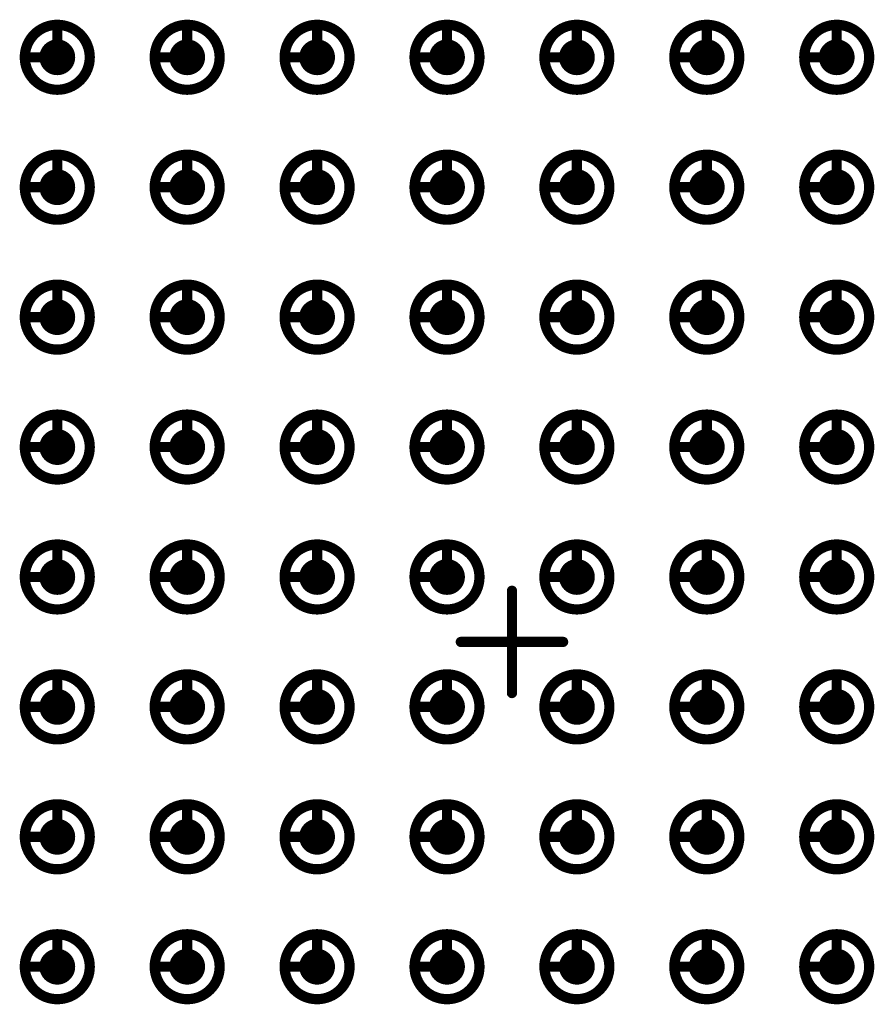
# Model space of a CAD drawing. Header units: millimetres. Extents: x 62 to 363, y 42 to 391.
# Tile 198 of 216: x 130 to 138, y 227 to 237. Entities that reach past the tile are written whole.
import ezdxf

# ---------------------------------------------------------------- set-up
doc = ezdxf.new("R2010")
doc.units = ezdxf.units.MM
doc.layers.add('Mechanical8', color=56, linetype='Continuous')
doc.layers.add('PadHoleLayer', color=156, linetype='Continuous')

# ---------------------------------------------------------------- blocks, each defined once
blk = doc.blocks.new('SAMTEC_SEAM_50_02_0_L_08_2_A_GP_K_TR_1847')
at = {"layer": 'Mechanical8'}
for points, const_width in [([(-2.8575, 4.445, 1), (-3.4925, 4.445, 1)], 0.1), ([(-3.2, 4.7625, 1), (-3.15, 4.7625, 1)], 0.05), ([(-1.5875, 4.445, 1), (-2.2225, 4.445, 1)], 0.1), ([(-1.93, 4.7625, 1), (-1.88, 4.7625, 1)], 0.05), ([(-0.3175, 4.445, 1), (-0.9525, 4.445, 1)], 0.1), ([(-0.66, 4.7625, 1), (-0.61, 4.7625, 1)], 0.05), ([(0.9525, 4.445, 1), (0.3175, 4.445, 1)], 0.1), ([(0.61, 4.7625, 1), (0.66, 4.7625, 1)], 0.05), ([(2.2225, 4.445, 1), (1.5875, 4.445, 1)], 0.1), ([(1.88, 4.7625, 1), (1.93, 4.7625, 1)], 0.05), ([(3.4925, 4.445, 1), (2.8575, 4.445, 1)], 0.1), ([(3.15, 4.7625, 1), (3.2, 4.7625, 1)], 0.05), ([(4.7625, 4.445, 1), (4.1275, 4.445, 1)], 0.1), ([(4.42, 4.7625, 1), (4.47, 4.7625, 1)], 0.05), ([(6.0325, 4.445, 1), (5.3975, 4.445, 1)], 0.1), ([(5.69, 4.7625, 1), (5.74, 4.7625, 1)], 0.05), ([(-3.5175, 4.445, 1), (-3.4675, 4.445, 1)], 0.05), ([(-3.2, 4.445, 1), (-3.15, 4.445, 1)], 0.05), ([(-3.2, 4.445, 1), (-3.15, 4.445, 1)], 0.05), ([(-2.8825, 4.445, 1), (-2.8325, 4.445, 1)], 0.05), ([(-2.8825, 4.445, 1), (-2.8325, 4.445, 1)], 0.05), ([(-2.2475, 4.445, 1), (-2.1975, 4.445, 1)], 0.05), ([(-1.93, 4.445, 1), (-1.88, 4.445, 1)], 0.05), ([(-1.93, 4.445, 1), (-1.88, 4.445, 1)], 0.05), ([(-1.6125, 4.445, 1), (-1.5625, 4.445, 1)], 0.05), ([(-1.6125, 4.445, 1), (-1.5625, 4.445, 1)], 0.05), ([(-0.9775, 4.445, 1), (-0.9275, 4.445, 1)], 0.05), ([(-0.66, 4.445, 1), (-0.61, 4.445, 1)], 0.05), ([(-0.66, 4.445, 1), (-0.61, 4.445, 1)], 0.05), ([(-0.3425, 4.445, 1), (-0.2925, 4.445, 1)], 0.05), ([(-0.3425, 4.445, 1), (-0.2925, 4.445, 1)], 0.05), ([(0.2925, 4.445, 1), (0.3425, 4.445, 1)], 0.05), ([(0.61, 4.445, 1), (0.66, 4.445, 1)], 0.05), ([(0.61, 4.445, 1), (0.66, 4.445, 1)], 0.05), ([(0.9275, 4.445, 1), (0.9775, 4.445, 1)], 0.05), ([(0.9275, 4.445, 1), (0.9775, 4.445, 1)], 0.05), ([(1.5625, 4.445, 1), (1.6125, 4.445, 1)], 0.05), ([(1.88, 4.445, 1), (1.93, 4.445, 1)], 0.05), ([(1.88, 4.445, 1), (1.93, 4.445, 1)], 0.05), ([(2.1975, 4.445, 1), (2.2475, 4.445, 1)], 0.05), ([(2.1975, 4.445, 1), (2.2475, 4.445, 1)], 0.05), ([(2.8325, 4.445, 1), (2.8825, 4.445, 1)], 0.05), ([(3.15, 4.445, 1), (3.2, 4.445, 1)], 0.05), ([(3.15, 4.445, 1), (3.2, 4.445, 1)], 0.05), ([(3.4675, 4.445, 1), (3.5175, 4.445, 1)], 0.05), ([(3.4675, 4.445, 1), (3.5175, 4.445, 1)], 0.05), ([(4.1025, 4.445, 1), (4.1525, 4.445, 1)], 0.05), ([(4.42, 4.445, 1), (4.47, 4.445, 1)], 0.05), ([(4.42, 4.445, 1), (4.47, 4.445, 1)], 0.05), ([(4.7375, 4.445, 1), (4.7875, 4.445, 1)], 0.05), ([(4.7375, 4.445, 1), (4.7875, 4.445, 1)], 0.05), ([(5.3725, 4.445, 1), (5.4225, 4.445, 1)], 0.05), ([(5.69, 4.445, 1), (5.74, 4.445, 1)], 0.05), ([(5.69, 4.445, 1), (5.74, 4.445, 1)], 0.05), ([(6.0075, 4.445, 1), (6.0575, 4.445, 1)], 0.05), ([(6.0075, 4.445, 1), (6.0575, 4.445, 1)], 0.05), ([(-2.8575, 3.175, 1), (-3.4925, 3.175, 1)], 0.1), ([(-3.2, 3.4925, 1), (-3.15, 3.4925, 1)], 0.05), ([(-1.5875, 3.175, 1), (-2.2225, 3.175, 1)], 0.1), ([(-1.93, 3.4925, 1), (-1.88, 3.4925, 1)], 0.05), ([(-0.3175, 3.175, 1), (-0.9525, 3.175, 1)], 0.1), ([(-0.66, 3.4925, 1), (-0.61, 3.4925, 1)], 0.05), ([(0.9525, 3.175, 1), (0.3175, 3.175, 1)], 0.1), ([(0.61, 3.4925, 1), (0.66, 3.4925, 1)], 0.05), ([(2.2225, 3.175, 1), (1.5875, 3.175, 1)], 0.1), ([(1.88, 3.4925, 1), (1.93, 3.4925, 1)], 0.05), ([(3.4925, 3.175, 1), (2.8575, 3.175, 1)], 0.1), ([(3.15, 3.4925, 1), (3.2, 3.4925, 1)], 0.05), ([(4.7625, 3.175, 1), (4.1275, 3.175, 1)], 0.1), ([(4.42, 3.4925, 1), (4.47, 3.4925, 1)], 0.05), ([(6.0325, 3.175, 1), (5.3975, 3.175, 1)], 0.1), ([(5.69, 3.4925, 1), (5.74, 3.4925, 1)], 0.05), ([(-3.5175, 3.175, 1), (-3.4675, 3.175, 1)], 0.05), ([(-3.2, 3.175, 1), (-3.15, 3.175, 1)], 0.05), ([(-3.2, 3.175, 1), (-3.15, 3.175, 1)], 0.05), ([(-2.8825, 3.175, 1), (-2.8325, 3.175, 1)], 0.05), ([(-2.8825, 3.175, 1), (-2.8325, 3.175, 1)], 0.05), ([(-2.2475, 3.175, 1), (-2.1975, 3.175, 1)], 0.05), ([(-1.93, 3.175, 1), (-1.88, 3.175, 1)], 0.05), ([(-1.93, 3.175, 1), (-1.88, 3.175, 1)], 0.05), ([(-1.6125, 3.175, 1), (-1.5625, 3.175, 1)], 0.05), ([(-1.6125, 3.175, 1), (-1.5625, 3.175, 1)], 0.05), ([(-0.9775, 3.175, 1), (-0.9275, 3.175, 1)], 0.05), ([(-0.66, 3.175, 1), (-0.61, 3.175, 1)], 0.05), ([(-0.66, 3.175, 1), (-0.61, 3.175, 1)], 0.05), ([(-0.3425, 3.175, 1), (-0.2925, 3.175, 1)], 0.05), ([(-0.3425, 3.175, 1), (-0.2925, 3.175, 1)], 0.05), ([(0.2925, 3.175, 1), (0.3425, 3.175, 1)], 0.05), ([(0.61, 3.175, 1), (0.66, 3.175, 1)], 0.05), ([(0.61, 3.175, 1), (0.66, 3.175, 1)], 0.05), ([(0.9275, 3.175, 1), (0.9775, 3.175, 1)], 0.05), ([(0.9275, 3.175, 1), (0.9775, 3.175, 1)], 0.05), ([(1.5625, 3.175, 1), (1.6125, 3.175, 1)], 0.05), ([(1.88, 3.175, 1), (1.93, 3.175, 1)], 0.05), ([(1.88, 3.175, 1), (1.93, 3.175, 1)], 0.05), ([(2.1975, 3.175, 1), (2.2475, 3.175, 1)], 0.05), ([(2.1975, 3.175, 1), (2.2475, 3.175, 1)], 0.05), ([(2.8325, 3.175, 1), (2.8825, 3.175, 1)], 0.05), ([(3.15, 3.175, 1), (3.2, 3.175, 1)], 0.05), ([(3.15, 3.175, 1), (3.2, 3.175, 1)], 0.05), ([(3.4675, 3.175, 1), (3.5175, 3.175, 1)], 0.05), ([(3.4675, 3.175, 1), (3.5175, 3.175, 1)], 0.05), ([(4.1025, 3.175, 1), (4.1525, 3.175, 1)], 0.05), ([(4.42, 3.175, 1), (4.47, 3.175, 1)], 0.05), ([(4.42, 3.175, 1), (4.47, 3.175, 1)], 0.05), ([(4.7375, 3.175, 1), (4.7875, 3.175, 1)], 0.05), ([(4.7375, 3.175, 1), (4.7875, 3.175, 1)], 0.05), ([(5.3725, 3.175, 1), (5.4225, 3.175, 1)], 0.05), ([(5.69, 3.175, 1), (5.74, 3.175, 1)], 0.05), ([(5.69, 3.175, 1), (5.74, 3.175, 1)], 0.05), ([(6.0075, 3.175, 1), (6.0575, 3.175, 1)], 0.05), ([(6.0075, 3.175, 1), (6.0575, 3.175, 1)], 0.05), ([(-2.8575, 1.905, 1), (-3.4925, 1.905, 1)], 0.1), ([(-3.2, 2.2225, 1), (-3.15, 2.2225, 1)], 0.05), ([(-1.5875, 1.905, 1), (-2.2225, 1.905, 1)], 0.1), ([(-1.93, 2.2225, 1), (-1.88, 2.2225, 1)], 0.05), ([(-0.3175, 1.905, 1), (-0.9525, 1.905, 1)], 0.1), ([(-0.66, 2.2225, 1), (-0.61, 2.2225, 1)], 0.05), ([(0.9525, 1.905, 1), (0.3175, 1.905, 1)], 0.1), ([(0.61, 2.2225, 1), (0.66, 2.2225, 1)], 0.05), ([(2.2225, 1.905, 1), (1.5875, 1.905, 1)], 0.1), ([(1.88, 2.2225, 1), (1.93, 2.2225, 1)], 0.05), ([(3.4925, 1.905, 1), (2.8575, 1.905, 1)], 0.1), ([(3.15, 2.2225, 1), (3.2, 2.2225, 1)], 0.05), ([(4.7625, 1.905, 1), (4.1275, 1.905, 1)], 0.1), ([(4.42, 2.2225, 1), (4.47, 2.2225, 1)], 0.05), ([(6.0325, 1.905, 1), (5.3975, 1.905, 1)], 0.1), ([(5.69, 2.2225, 1), (5.74, 2.2225, 1)], 0.05), ([(-3.5175, 1.905, 1), (-3.4675, 1.905, 1)], 0.05), ([(-3.2, 1.905, 1), (-3.15, 1.905, 1)], 0.05), ([(-3.2, 1.905, 1), (-3.15, 1.905, 1)], 0.05), ([(-2.8825, 1.905, 1), (-2.8325, 1.905, 1)], 0.05), ([(-2.8825, 1.905, 1), (-2.8325, 1.905, 1)], 0.05), ([(-2.2475, 1.905, 1), (-2.1975, 1.905, 1)], 0.05), ([(-1.93, 1.905, 1), (-1.88, 1.905, 1)], 0.05), ([(-1.93, 1.905, 1), (-1.88, 1.905, 1)], 0.05), ([(-1.6125, 1.905, 1), (-1.5625, 1.905, 1)], 0.05), ([(-1.6125, 1.905, 1), (-1.5625, 1.905, 1)], 0.05), ([(-0.9775, 1.905, 1), (-0.9275, 1.905, 1)], 0.05), ([(-0.66, 1.905, 1), (-0.61, 1.905, 1)], 0.05), ([(-0.66, 1.905, 1), (-0.61, 1.905, 1)], 0.05), ([(-0.3425, 1.905, 1), (-0.2925, 1.905, 1)], 0.05), ([(-0.3425, 1.905, 1), (-0.2925, 1.905, 1)], 0.05), ([(0.2925, 1.905, 1), (0.3425, 1.905, 1)], 0.05), ([(0.61, 1.905, 1), (0.66, 1.905, 1)], 0.05), ([(0.61, 1.905, 1), (0.66, 1.905, 1)], 0.05), ([(0.9275, 1.905, 1), (0.9775, 1.905, 1)], 0.05), ([(0.9275, 1.905, 1), (0.9775, 1.905, 1)], 0.05), ([(1.5625, 1.905, 1), (1.6125, 1.905, 1)], 0.05), ([(1.88, 1.905, 1), (1.93, 1.905, 1)], 0.05), ([(1.88, 1.905, 1), (1.93, 1.905, 1)], 0.05), ([(2.1975, 1.905, 1), (2.2475, 1.905, 1)], 0.05), ([(2.1975, 1.905, 1), (2.2475, 1.905, 1)], 0.05), ([(2.8325, 1.905, 1), (2.8825, 1.905, 1)], 0.05), ([(3.15, 1.905, 1), (3.2, 1.905, 1)], 0.05), ([(3.15, 1.905, 1), (3.2, 1.905, 1)], 0.05), ([(3.4675, 1.905, 1), (3.5175, 1.905, 1)], 0.05), ([(3.4675, 1.905, 1), (3.5175, 1.905, 1)], 0.05), ([(4.1025, 1.905, 1), (4.1525, 1.905, 1)], 0.05), ([(4.42, 1.905, 1), (4.47, 1.905, 1)], 0.05), ([(4.42, 1.905, 1), (4.47, 1.905, 1)], 0.05), ([(4.7375, 1.905, 1), (4.7875, 1.905, 1)], 0.05), ([(4.7375, 1.905, 1), (4.7875, 1.905, 1)], 0.05), ([(5.3725, 1.905, 1), (5.4225, 1.905, 1)], 0.05), ([(5.69, 1.905, 1), (5.74, 1.905, 1)], 0.05), ([(5.69, 1.905, 1), (5.74, 1.905, 1)], 0.05), ([(6.0075, 1.905, 1), (6.0575, 1.905, 1)], 0.05), ([(6.0075, 1.905, 1), (6.0575, 1.905, 1)], 0.05), ([(-2.8575, 0.635, 1), (-3.4925, 0.635, 1)], 0.1), ([(-3.2, 0.9525, 1), (-3.15, 0.9525, 1)], 0.05), ([(-1.5875, 0.635, 1), (-2.2225, 0.635, 1)], 0.1), ([(-1.93, 0.9525, 1), (-1.88, 0.9525, 1)], 0.05), ([(-0.3175, 0.635, 1), (-0.9525, 0.635, 1)], 0.1), ([(-0.66, 0.9525, 1), (-0.61, 0.9525, 1)], 0.05), ([(0.9525, 0.635, 1), (0.3175, 0.635, 1)], 0.1), ([(0.61, 0.9525, 1), (0.66, 0.9525, 1)], 0.05), ([(2.2225, 0.635, 1), (1.5875, 0.635, 1)], 0.1), ([(1.88, 0.9525, 1), (1.93, 0.9525, 1)], 0.05), ([(3.4925, 0.635, 1), (2.8575, 0.635, 1)], 0.1), ([(3.15, 0.9525, 1), (3.2, 0.9525, 1)], 0.05), ([(4.7625, 0.635, 1), (4.1275, 0.635, 1)], 0.1), ([(4.42, 0.9525, 1), (4.47, 0.9525, 1)], 0.05), ([(6.0325, 0.635, 1), (5.3975, 0.635, 1)], 0.1), ([(5.69, 0.9525, 1), (5.74, 0.9525, 1)], 0.05), ([(-3.5175, 0.635, 1), (-3.4675, 0.635, 1)], 0.05), ([(-3.2, 0.635, 1), (-3.15, 0.635, 1)], 0.05), ([(-3.2, 0.635, 1), (-3.15, 0.635, 1)], 0.05), ([(-2.8825, 0.635, 1), (-2.8325, 0.635, 1)], 0.05), ([(-2.8825, 0.635, 1), (-2.8325, 0.635, 1)], 0.05), ([(-2.2475, 0.635, 1), (-2.1975, 0.635, 1)], 0.05), ([(-1.93, 0.635, 1), (-1.88, 0.635, 1)], 0.05), ([(-1.93, 0.635, 1), (-1.88, 0.635, 1)], 0.05), ([(-1.6125, 0.635, 1), (-1.5625, 0.635, 1)], 0.05), ([(-1.6125, 0.635, 1), (-1.5625, 0.635, 1)], 0.05), ([(-0.9775, 0.635, 1), (-0.9275, 0.635, 1)], 0.05), ([(-0.66, 0.635, 1), (-0.61, 0.635, 1)], 0.05), ([(-0.66, 0.635, 1), (-0.61, 0.635, 1)], 0.05), ([(-0.3425, 0.635, 1), (-0.2925, 0.635, 1)], 0.05), ([(-0.3425, 0.635, 1), (-0.2925, 0.635, 1)], 0.05), ([(0.2925, 0.635, 1), (0.3425, 0.635, 1)], 0.05), ([(0.61, 0.635, 1), (0.66, 0.635, 1)], 0.05), ([(0.61, 0.635, 1), (0.66, 0.635, 1)], 0.05), ([(0.9275, 0.635, 1), (0.9775, 0.635, 1)], 0.05), ([(0.9275, 0.635, 1), (0.9775, 0.635, 1)], 0.05), ([(1.5625, 0.635, 1), (1.6125, 0.635, 1)], 0.05), ([(1.88, 0.635, 1), (1.93, 0.635, 1)], 0.05), ([(1.88, 0.635, 1), (1.93, 0.635, 1)], 0.05), ([(2.1975, 0.635, 1), (2.2475, 0.635, 1)], 0.05), ([(2.1975, 0.635, 1), (2.2475, 0.635, 1)], 0.05), ([(2.8325, 0.635, 1), (2.8825, 0.635, 1)], 0.05), ([(3.15, 0.635, 1), (3.2, 0.635, 1)], 0.05), ([(3.15, 0.635, 1), (3.2, 0.635, 1)], 0.05), ([(3.4675, 0.635, 1), (3.5175, 0.635, 1)], 0.05), ([(3.4675, 0.635, 1), (3.5175, 0.635, 1)], 0.05), ([(4.1025, 0.635, 1), (4.1525, 0.635, 1)], 0.05), ([(4.42, 0.635, 1), (4.47, 0.635, 1)], 0.05), ([(4.42, 0.635, 1), (4.47, 0.635, 1)], 0.05), ([(4.7375, 0.635, 1), (4.7875, 0.635, 1)], 0.05), ([(4.7375, 0.635, 1), (4.7875, 0.635, 1)], 0.05), ([(5.3725, 0.635, 1), (5.4225, 0.635, 1)], 0.05), ([(5.69, 0.635, 1), (5.74, 0.635, 1)], 0.05), ([(5.69, 0.635, 1), (5.74, 0.635, 1)], 0.05), ([(6.0075, 0.635, 1), (6.0575, 0.635, 1)], 0.05), ([(6.0075, 0.635, 1), (6.0575, 0.635, 1)], 0.05), ([(-0.025, 0.5, 1), (0.025, 0.5, 1)], 0.05), ([(-0.525, 0, 1), (-0.475, 0, 1)], 0.05), ([(-0.025, 0, 1), (0.025, 0, 1)], 0.05), ([(-0.025, 0, 1), (0.025, 0, 1)], 0.05), ([(-0.025, 0, 1), (0.025, 0, 1)], 0.05), ([(-0.025, 0, 1), (0.025, 0, 1)], 0.05), ([(0.475, 0, 1), (0.525, 0, 1)], 0.05), ([(-2.8575, -0.635, 1), (-3.4925, -0.635, 1)], 0.1), ([(-3.2, -0.3175, 1), (-3.15, -0.3175, 1)], 0.05), ([(-1.5875, -0.635, 1), (-2.2225, -0.635, 1)], 0.1), ([(-1.93, -0.3175, 1), (-1.88, -0.3175, 1)], 0.05), ([(-0.3175, -0.635, 1), (-0.9525, -0.635, 1)], 0.1), ([(-0.66, -0.3175, 1), (-0.61, -0.3175, 1)], 0.05), ([(0.9525, -0.635, 1), (0.3175, -0.635, 1)], 0.1), ([(0.61, -0.3175, 1), (0.66, -0.3175, 1)], 0.05), ([(2.2225, -0.635, 1), (1.5875, -0.635, 1)], 0.1), ([(1.88, -0.3175, 1), (1.93, -0.3175, 1)], 0.05), ([(3.4925, -0.635, 1), (2.8575, -0.635, 1)], 0.1), ([(3.15, -0.3175, 1), (3.2, -0.3175, 1)], 0.05), ([(4.7625, -0.635, 1), (4.1275, -0.635, 1)], 0.1), ([(4.42, -0.3175, 1), (4.47, -0.3175, 1)], 0.05), ([(6.0325, -0.635, 1), (5.3975, -0.635, 1)], 0.1), ([(5.69, -0.3175, 1), (5.74, -0.3175, 1)], 0.05), ([(-0.025, -0.5, 1), (0.025, -0.5, 1)], 0.05), ([(-3.5175, -0.635, 1), (-3.4675, -0.635, 1)], 0.05), ([(-3.2, -0.635, 1), (-3.15, -0.635, 1)], 0.05), ([(-3.2, -0.635, 1), (-3.15, -0.635, 1)], 0.05), ([(-2.8825, -0.635, 1), (-2.8325, -0.635, 1)], 0.05), ([(-2.8825, -0.635, 1), (-2.8325, -0.635, 1)], 0.05), ([(-2.2475, -0.635, 1), (-2.1975, -0.635, 1)], 0.05), ([(-1.93, -0.635, 1), (-1.88, -0.635, 1)], 0.05), ([(-1.93, -0.635, 1), (-1.88, -0.635, 1)], 0.05), ([(-1.6125, -0.635, 1), (-1.5625, -0.635, 1)], 0.05), ([(-1.6125, -0.635, 1), (-1.5625, -0.635, 1)], 0.05), ([(-0.9775, -0.635, 1), (-0.9275, -0.635, 1)], 0.05), ([(-0.66, -0.635, 1), (-0.61, -0.635, 1)], 0.05), ([(-0.66, -0.635, 1), (-0.61, -0.635, 1)], 0.05), ([(-0.3425, -0.635, 1), (-0.2925, -0.635, 1)], 0.05), ([(-0.3425, -0.635, 1), (-0.2925, -0.635, 1)], 0.05), ([(0.2925, -0.635, 1), (0.3425, -0.635, 1)], 0.05), ([(0.61, -0.635, 1), (0.66, -0.635, 1)], 0.05), ([(0.61, -0.635, 1), (0.66, -0.635, 1)], 0.05), ([(0.9275, -0.635, 1), (0.9775, -0.635, 1)], 0.05), ([(0.9275, -0.635, 1), (0.9775, -0.635, 1)], 0.05), ([(1.5625, -0.635, 1), (1.6125, -0.635, 1)], 0.05), ([(1.88, -0.635, 1), (1.93, -0.635, 1)], 0.05), ([(1.88, -0.635, 1), (1.93, -0.635, 1)], 0.05), ([(2.1975, -0.635, 1), (2.2475, -0.635, 1)], 0.05), ([(2.1975, -0.635, 1), (2.2475, -0.635, 1)], 0.05), ([(2.8325, -0.635, 1), (2.8825, -0.635, 1)], 0.05), ([(3.15, -0.635, 1), (3.2, -0.635, 1)], 0.05), ([(3.15, -0.635, 1), (3.2, -0.635, 1)], 0.05), ([(3.4675, -0.635, 1), (3.5175, -0.635, 1)], 0.05), ([(3.4675, -0.635, 1), (3.5175, -0.635, 1)], 0.05), ([(4.1025, -0.635, 1), (4.1525, -0.635, 1)], 0.05), ([(4.42, -0.635, 1), (4.47, -0.635, 1)], 0.05), ([(4.42, -0.635, 1), (4.47, -0.635, 1)], 0.05), ([(4.7375, -0.635, 1), (4.7875, -0.635, 1)], 0.05), ([(4.7375, -0.635, 1), (4.7875, -0.635, 1)], 0.05), ([(5.3725, -0.635, 1), (5.4225, -0.635, 1)], 0.05), ([(5.69, -0.635, 1), (5.74, -0.635, 1)], 0.05), ([(5.69, -0.635, 1), (5.74, -0.635, 1)], 0.05), ([(6.0075, -0.635, 1), (6.0575, -0.635, 1)], 0.05), ([(6.0075, -0.635, 1), (6.0575, -0.635, 1)], 0.05), ([(-2.8575, -1.905, 1), (-3.4925, -1.905, 1)], 0.1), ([(-3.2, -1.5875, 1), (-3.15, -1.5875, 1)], 0.05), ([(-1.5875, -1.905, 1), (-2.2225, -1.905, 1)], 0.1), ([(-1.93, -1.5875, 1), (-1.88, -1.5875, 1)], 0.05), ([(-0.3175, -1.905, 1), (-0.9525, -1.905, 1)], 0.1), ([(-0.66, -1.5875, 1), (-0.61, -1.5875, 1)], 0.05), ([(0.9525, -1.905, 1), (0.3175, -1.905, 1)], 0.1), ([(0.61, -1.5875, 1), (0.66, -1.5875, 1)], 0.05), ([(2.2225, -1.905, 1), (1.5875, -1.905, 1)], 0.1), ([(1.88, -1.5875, 1), (1.93, -1.5875, 1)], 0.05), ([(3.4925, -1.905, 1), (2.8575, -1.905, 1)], 0.1), ([(3.15, -1.5875, 1), (3.2, -1.5875, 1)], 0.05), ([(4.7625, -1.905, 1), (4.1275, -1.905, 1)], 0.1), ([(4.42, -1.5875, 1), (4.47, -1.5875, 1)], 0.05), ([(6.0325, -1.905, 1), (5.3975, -1.905, 1)], 0.1), ([(5.69, -1.5875, 1), (5.74, -1.5875, 1)], 0.05), ([(-3.5175, -1.905, 1), (-3.4675, -1.905, 1)], 0.05), ([(-3.2, -1.905, 1), (-3.15, -1.905, 1)], 0.05), ([(-3.2, -1.905, 1), (-3.15, -1.905, 1)], 0.05), ([(-2.8825, -1.905, 1), (-2.8325, -1.905, 1)], 0.05), ([(-2.8825, -1.905, 1), (-2.8325, -1.905, 1)], 0.05), ([(-2.2475, -1.905, 1), (-2.1975, -1.905, 1)], 0.05), ([(-1.93, -1.905, 1), (-1.88, -1.905, 1)], 0.05), ([(-1.93, -1.905, 1), (-1.88, -1.905, 1)], 0.05), ([(-1.6125, -1.905, 1), (-1.5625, -1.905, 1)], 0.05), ([(-1.6125, -1.905, 1), (-1.5625, -1.905, 1)], 0.05), ([(-0.9775, -1.905, 1), (-0.9275, -1.905, 1)], 0.05), ([(-0.66, -1.905, 1), (-0.61, -1.905, 1)], 0.05), ([(-0.66, -1.905, 1), (-0.61, -1.905, 1)], 0.05), ([(-0.3425, -1.905, 1), (-0.2925, -1.905, 1)], 0.05), ([(-0.3425, -1.905, 1), (-0.2925, -1.905, 1)], 0.05), ([(0.2925, -1.905, 1), (0.3425, -1.905, 1)], 0.05), ([(0.61, -1.905, 1), (0.66, -1.905, 1)], 0.05), ([(0.61, -1.905, 1), (0.66, -1.905, 1)], 0.05), ([(0.9275, -1.905, 1), (0.9775, -1.905, 1)], 0.05), ([(0.9275, -1.905, 1), (0.9775, -1.905, 1)], 0.05), ([(1.5625, -1.905, 1), (1.6125, -1.905, 1)], 0.05), ([(1.88, -1.905, 1), (1.93, -1.905, 1)], 0.05), ([(1.88, -1.905, 1), (1.93, -1.905, 1)], 0.05), ([(2.1975, -1.905, 1), (2.2475, -1.905, 1)], 0.05), ([(2.1975, -1.905, 1), (2.2475, -1.905, 1)], 0.05), ([(2.8325, -1.905, 1), (2.8825, -1.905, 1)], 0.05), ([(3.15, -1.905, 1), (3.2, -1.905, 1)], 0.05), ([(3.15, -1.905, 1), (3.2, -1.905, 1)], 0.05), ([(3.4675, -1.905, 1), (3.5175, -1.905, 1)], 0.05), ([(3.4675, -1.905, 1), (3.5175, -1.905, 1)], 0.05), ([(4.1025, -1.905, 1), (4.1525, -1.905, 1)], 0.05), ([(4.42, -1.905, 1), (4.47, -1.905, 1)], 0.05), ([(4.42, -1.905, 1), (4.47, -1.905, 1)], 0.05), ([(4.7375, -1.905, 1), (4.7875, -1.905, 1)], 0.05), ([(4.7375, -1.905, 1), (4.7875, -1.905, 1)], 0.05), ([(5.3725, -1.905, 1), (5.4225, -1.905, 1)], 0.05), ([(5.69, -1.905, 1), (5.74, -1.905, 1)], 0.05), ([(5.69, -1.905, 1), (5.74, -1.905, 1)], 0.05), ([(6.0075, -1.905, 1), (6.0575, -1.905, 1)], 0.05), ([(6.0075, -1.905, 1), (6.0575, -1.905, 1)], 0.05), ([(-2.8575, -3.175, 1), (-3.4925, -3.175, 1)], 0.1), ([(-3.2, -2.8575, 1), (-3.15, -2.8575, 1)], 0.05), ([(-1.5875, -3.175, 1), (-2.2225, -3.175, 1)], 0.1), ([(-1.93, -2.8575, 1), (-1.88, -2.8575, 1)], 0.05), ([(-0.3175, -3.175, 1), (-0.9525, -3.175, 1)], 0.1), ([(-0.66, -2.8575, 1), (-0.61, -2.8575, 1)], 0.05), ([(0.9525, -3.175, 1), (0.3175, -3.175, 1)], 0.1), ([(0.61, -2.8575, 1), (0.66, -2.8575, 1)], 0.05), ([(2.2225, -3.175, 1), (1.5875, -3.175, 1)], 0.1), ([(1.88, -2.8575, 1), (1.93, -2.8575, 1)], 0.05), ([(3.4925, -3.175, 1), (2.8575, -3.175, 1)], 0.1), ([(3.15, -2.8575, 1), (3.2, -2.8575, 1)], 0.05), ([(4.7625, -3.175, 1), (4.1275, -3.175, 1)], 0.1), ([(4.42, -2.8575, 1), (4.47, -2.8575, 1)], 0.05), ([(6.0325, -3.175, 1), (5.3975, -3.175, 1)], 0.1), ([(5.69, -2.8575, 1), (5.74, -2.8575, 1)], 0.05), ([(-3.5175, -3.175, 1), (-3.4675, -3.175, 1)], 0.05), ([(-3.2, -3.175, 1), (-3.15, -3.175, 1)], 0.05), ([(-3.2, -3.175, 1), (-3.15, -3.175, 1)], 0.05), ([(-2.8825, -3.175, 1), (-2.8325, -3.175, 1)], 0.05), ([(-2.8825, -3.175, 1), (-2.8325, -3.175, 1)], 0.05), ([(-2.2475, -3.175, 1), (-2.1975, -3.175, 1)], 0.05), ([(-1.93, -3.175, 1), (-1.88, -3.175, 1)], 0.05), ([(-1.93, -3.175, 1), (-1.88, -3.175, 1)], 0.05), ([(-1.6125, -3.175, 1), (-1.5625, -3.175, 1)], 0.05), ([(-1.6125, -3.175, 1), (-1.5625, -3.175, 1)], 0.05), ([(-0.9775, -3.175, 1), (-0.9275, -3.175, 1)], 0.05), ([(-0.66, -3.175, 1), (-0.61, -3.175, 1)], 0.05), ([(-0.66, -3.175, 1), (-0.61, -3.175, 1)], 0.05), ([(-0.3425, -3.175, 1), (-0.2925, -3.175, 1)], 0.05), ([(-0.3425, -3.175, 1), (-0.2925, -3.175, 1)], 0.05), ([(0.2925, -3.175, 1), (0.3425, -3.175, 1)], 0.05), ([(0.61, -3.175, 1), (0.66, -3.175, 1)], 0.05), ([(0.61, -3.175, 1), (0.66, -3.175, 1)], 0.05), ([(0.9275, -3.175, 1), (0.9775, -3.175, 1)], 0.05), ([(0.9275, -3.175, 1), (0.9775, -3.175, 1)], 0.05), ([(1.5625, -3.175, 1), (1.6125, -3.175, 1)], 0.05), ([(1.88, -3.175, 1), (1.93, -3.175, 1)], 0.05), ([(1.88, -3.175, 1), (1.93, -3.175, 1)], 0.05), ([(2.1975, -3.175, 1), (2.2475, -3.175, 1)], 0.05), ([(2.1975, -3.175, 1), (2.2475, -3.175, 1)], 0.05), ([(2.8325, -3.175, 1), (2.8825, -3.175, 1)], 0.05), ([(3.15, -3.175, 1), (3.2, -3.175, 1)], 0.05), ([(3.15, -3.175, 1), (3.2, -3.175, 1)], 0.05), ([(3.4675, -3.175, 1), (3.5175, -3.175, 1)], 0.05), ([(3.4675, -3.175, 1), (3.5175, -3.175, 1)], 0.05), ([(4.1025, -3.175, 1), (4.1525, -3.175, 1)], 0.05), ([(4.42, -3.175, 1), (4.47, -3.175, 1)], 0.05), ([(4.42, -3.175, 1), (4.47, -3.175, 1)], 0.05), ([(4.7375, -3.175, 1), (4.7875, -3.175, 1)], 0.05), ([(4.7375, -3.175, 1), (4.7875, -3.175, 1)], 0.05), ([(5.3725, -3.175, 1), (5.4225, -3.175, 1)], 0.05), ([(5.69, -3.175, 1), (5.74, -3.175, 1)], 0.05), ([(5.69, -3.175, 1), (5.74, -3.175, 1)], 0.05), ([(6.0075, -3.175, 1), (6.0575, -3.175, 1)], 0.05), ([(6.0075, -3.175, 1), (6.0575, -3.175, 1)], 0.05)]:
    blk.add_lwpolyline(points, format="xyb", close=True, dxfattribs=dict(at, const_width=const_width))
at = {"layer": 'Mechanical8', "const_width": 0.1}
for points in [[(-3.175, 4.7625), (-3.175, 4.445)], [(-1.905, 4.7625), (-1.905, 4.445)], [(-0.635, 4.7625), (-0.635, 4.445)], [(0.635, 4.7625), (0.635, 4.445)], [(1.905, 4.7625), (1.905, 4.445)], [(3.175, 4.7625), (3.175, 4.445)], [(4.445, 4.7625), (4.445, 4.445)], [(5.715, 4.7625), (5.715, 4.445)], [(-3.175, 4.445), (-2.8575, 4.445)], [(-1.905, 4.445), (-1.5875, 4.445)], [(-0.635, 4.445), (-0.3175, 4.445)], [(0.635, 4.445), (0.9525, 4.445)], [(1.905, 4.445), (2.2225, 4.445)], [(3.175, 4.445), (3.4925, 4.445)], [(4.445, 4.445), (4.7625, 4.445)], [(5.715, 4.445), (6.0325, 4.445)], [(-3.175, 3.4925), (-3.175, 3.175)], [(-1.905, 3.4925), (-1.905, 3.175)], [(-0.635, 3.4925), (-0.635, 3.175)], [(0.635, 3.4925), (0.635, 3.175)], [(1.905, 3.4925), (1.905, 3.175)], [(3.175, 3.4925), (3.175, 3.175)], [(4.445, 3.4925), (4.445, 3.175)], [(5.715, 3.4925), (5.715, 3.175)], [(-3.175, 3.175), (-2.8575, 3.175)], [(-1.905, 3.175), (-1.5875, 3.175)], [(-0.635, 3.175), (-0.3175, 3.175)], [(0.635, 3.175), (0.9525, 3.175)], [(1.905, 3.175), (2.2225, 3.175)], [(3.175, 3.175), (3.4925, 3.175)], [(4.445, 3.175), (4.7625, 3.175)], [(5.715, 3.175), (6.0325, 3.175)], [(-3.175, 2.2225), (-3.175, 1.905)], [(-1.905, 2.2225), (-1.905, 1.905)], [(-0.635, 2.2225), (-0.635, 1.905)], [(0.635, 2.2225), (0.635, 1.905)], [(1.905, 2.2225), (1.905, 1.905)], [(3.175, 2.2225), (3.175, 1.905)], [(4.445, 2.2225), (4.445, 1.905)], [(5.715, 2.2225), (5.715, 1.905)], [(-3.175, 1.905), (-2.8575, 1.905)], [(-1.905, 1.905), (-1.5875, 1.905)], [(-0.635, 1.905), (-0.3175, 1.905)], [(0.635, 1.905), (0.9525, 1.905)], [(1.905, 1.905), (2.2225, 1.905)], [(3.175, 1.905), (3.4925, 1.905)], [(4.445, 1.905), (4.7625, 1.905)], [(5.715, 1.905), (6.0325, 1.905)], [(-3.175, 0.9525), (-3.175, 0.635)], [(-1.905, 0.9525), (-1.905, 0.635)], [(-0.635, 0.9525), (-0.635, 0.635)], [(0.635, 0.9525), (0.635, 0.635)], [(1.905, 0.9525), (1.905, 0.635)], [(3.175, 0.9525), (3.175, 0.635)], [(4.445, 0.9525), (4.445, 0.635)], [(5.715, 0.9525), (5.715, 0.635)], [(-3.175, 0.635), (-2.8575, 0.635)], [(-1.905, 0.635), (-1.5875, 0.635)], [(-0.635, 0.635), (-0.3175, 0.635)], [(0.635, 0.635), (0.9525, 0.635)], [(1.905, 0.635), (2.2225, 0.635)], [(3.175, 0.635), (3.4925, 0.635)], [(4.445, 0.635), (4.7625, 0.635)], [(5.715, 0.635), (6.0325, 0.635)], [(0, 0.5), (0, 0)], [(-0.5, 0), (0, 0)], [(0, 0), (0, -0.5)], [(0, 0), (0.5, 0)], [(-3.175, -0.3175), (-3.175, -0.635)], [(-1.905, -0.3175), (-1.905, -0.635)], [(-0.635, -0.3175), (-0.635, -0.635)], [(0.635, -0.3175), (0.635, -0.635)], [(1.905, -0.3175), (1.905, -0.635)], [(3.175, -0.3175), (3.175, -0.635)], [(4.445, -0.3175), (4.445, -0.635)], [(5.715, -0.3175), (5.715, -0.635)], [(-3.175, -0.635), (-2.8575, -0.635)], [(-1.905, -0.635), (-1.5875, -0.635)], [(-0.635, -0.635), (-0.3175, -0.635)], [(0.635, -0.635), (0.9525, -0.635)], [(1.905, -0.635), (2.2225, -0.635)], [(3.175, -0.635), (3.4925, -0.635)], [(4.445, -0.635), (4.7625, -0.635)], [(5.715, -0.635), (6.0325, -0.635)], [(-3.175, -1.5875), (-3.175, -1.905)], [(-1.905, -1.5875), (-1.905, -1.905)], [(-0.635, -1.5875), (-0.635, -1.905)], [(0.635, -1.5875), (0.635, -1.905)], [(1.905, -1.5875), (1.905, -1.905)], [(3.175, -1.5875), (3.175, -1.905)], [(4.445, -1.5875), (4.445, -1.905)], [(5.715, -1.5875), (5.715, -1.905)], [(-3.175, -1.905), (-2.8575, -1.905)], [(-1.905, -1.905), (-1.5875, -1.905)], [(-0.635, -1.905), (-0.3175, -1.905)], [(0.635, -1.905), (0.9525, -1.905)], [(1.905, -1.905), (2.2225, -1.905)], [(3.175, -1.905), (3.4925, -1.905)], [(4.445, -1.905), (4.7625, -1.905)], [(5.715, -1.905), (6.0325, -1.905)], [(-3.175, -2.8575), (-3.175, -3.175)], [(-1.905, -2.8575), (-1.905, -3.175)], [(-0.635, -2.8575), (-0.635, -3.175)], [(0.635, -2.8575), (0.635, -3.175)], [(1.905, -2.8575), (1.905, -3.175)], [(3.175, -2.8575), (3.175, -3.175)], [(4.445, -2.8575), (4.445, -3.175)], [(5.715, -2.8575), (5.715, -3.175)], [(-3.175, -3.175), (-2.8575, -3.175)], [(-1.905, -3.175), (-1.5875, -3.175)], [(-0.635, -3.175), (-0.3175, -3.175)], [(0.635, -3.175), (0.9525, -3.175)], [(1.905, -3.175), (2.2225, -3.175)], [(3.175, -3.175), (3.4925, -3.175)], [(4.445, -3.175), (4.7625, -3.175)], [(5.715, -3.175), (6.0325, -3.175)]]:
    blk.add_lwpolyline(points, dxfattribs=at)
at = {"layer": 'PadHoleLayer', "const_width": 0.175}
for points in [[(-3.2625, 4.445, 1), (-3.0875, 4.445, 1)], [(-1.9925, 4.445, 1), (-1.8175, 4.445, 1)], [(-0.7225, 4.445, 1), (-0.5475, 4.445, 1)], [(0.5475, 4.445, 1), (0.7225, 4.445, 1)], [(1.8175, 4.445, 1), (1.9925, 4.445, 1)], [(3.0875, 4.445, 1), (3.2625, 4.445, 1)], [(4.3575, 4.445, 1), (4.5325, 4.445, 1)], [(5.6275, 4.445, 1), (5.8025, 4.445, 1)], [(-3.2625, 3.175, 1), (-3.0875, 3.175, 1)], [(-1.9925, 3.175, 1), (-1.8175, 3.175, 1)], [(-0.7225, 3.175, 1), (-0.5475, 3.175, 1)], [(0.5475, 3.175, 1), (0.7225, 3.175, 1)], [(1.8175, 3.175, 1), (1.9925, 3.175, 1)], [(3.0875, 3.175, 1), (3.2625, 3.175, 1)], [(4.3575, 3.175, 1), (4.5325, 3.175, 1)], [(5.6275, 3.175, 1), (5.8025, 3.175, 1)], [(-3.2625, 1.905, 1), (-3.0875, 1.905, 1)], [(-1.9925, 1.905, 1), (-1.8175, 1.905, 1)], [(-0.7225, 1.905, 1), (-0.5475, 1.905, 1)], [(0.5475, 1.905, 1), (0.7225, 1.905, 1)], [(1.8175, 1.905, 1), (1.9925, 1.905, 1)], [(3.0875, 1.905, 1), (3.2625, 1.905, 1)], [(4.3575, 1.905, 1), (4.5325, 1.905, 1)], [(5.6275, 1.905, 1), (5.8025, 1.905, 1)], [(-3.2625, 0.635, 1), (-3.0875, 0.635, 1)], [(-1.9925, 0.635, 1), (-1.8175, 0.635, 1)], [(-0.7225, 0.635, 1), (-0.5475, 0.635, 1)], [(0.5475, 0.635, 1), (0.7225, 0.635, 1)], [(1.8175, 0.635, 1), (1.9925, 0.635, 1)], [(3.0875, 0.635, 1), (3.2625, 0.635, 1)], [(4.3575, 0.635, 1), (4.5325, 0.635, 1)], [(5.6275, 0.635, 1), (5.8025, 0.635, 1)], [(-3.2625, -0.635, 1), (-3.0875, -0.635, 1)], [(-1.9925, -0.635, 1), (-1.8175, -0.635, 1)], [(-0.7225, -0.635, 1), (-0.5475, -0.635, 1)], [(0.5475, -0.635, 1), (0.7225, -0.635, 1)], [(1.8175, -0.635, 1), (1.9925, -0.635, 1)], [(3.0875, -0.635, 1), (3.2625, -0.635, 1)], [(4.3575, -0.635, 1), (4.5325, -0.635, 1)], [(5.6275, -0.635, 1), (5.8025, -0.635, 1)], [(-3.2625, -1.905, 1), (-3.0875, -1.905, 1)], [(-1.9925, -1.905, 1), (-1.8175, -1.905, 1)], [(-0.7225, -1.905, 1), (-0.5475, -1.905, 1)], [(0.5475, -1.905, 1), (0.7225, -1.905, 1)], [(1.8175, -1.905, 1), (1.9925, -1.905, 1)], [(3.0875, -1.905, 1), (3.2625, -1.905, 1)], [(4.3575, -1.905, 1), (4.5325, -1.905, 1)], [(5.6275, -1.905, 1), (5.8025, -1.905, 1)], [(-3.2625, -3.175, 1), (-3.0875, -3.175, 1)], [(-1.9925, -3.175, 1), (-1.8175, -3.175, 1)], [(-0.7225, -3.175, 1), (-0.5475, -3.175, 1)], [(0.5475, -3.175, 1), (0.7225, -3.175, 1)], [(1.8175, -3.175, 1), (1.9925, -3.175, 1)], [(3.0875, -3.175, 1), (3.2625, -3.175, 1)], [(4.3575, -3.175, 1), (4.5325, -3.175, 1)], [(5.6275, -3.175, 1), (5.8025, -3.175, 1)]]:
    blk.add_lwpolyline(points, format="xyb", close=True, dxfattribs=at)

msp = doc.modelspace()

# ---------------------------------------------------------------- block references
at = {"rotation": 90}
msp.add_blockref('SAMTEC_SEAM_50_02_0_L_08_2_A_GP_K_TR_1847', (134.8725, 230.8), dxfattribs=at)

doc.saveas('drawing.dxf')
